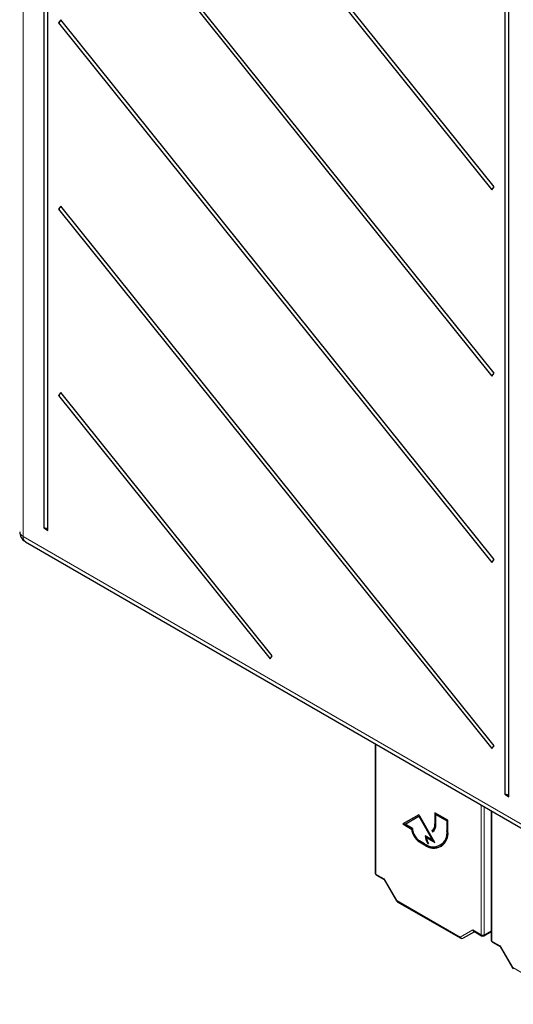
# Paper-space layout 'Blatt2' of a CAD drawing. Header units: millimetres. Extents: x 5 to 418, y 2 to 292.
# Tile 3 of 59: x 78 to 105, y 115 to 169. Entities that reach past the tile are written whole.
import ezdxf

# ---------------------------------------------------------------- set-up
doc = ezdxf.new("R2010")
doc.units = ezdxf.units.MM

psp = doc.layouts.new('Blatt2')

# ---------------------------------------------------------------- linework, layer by layer
at = {"color": 7, "linetype": 'Continuous', "lineweight": 18}
for p, q in [((78.354, 202.896), (78.354, 140.23)), ((78.354, 140.23), (106.456, 124.008)), ((97.707, 128.847), (97.707, 121.731)), ((103.473, 118.402), (103.473, 125.518)), ((103.648, 125.417), (103.648, 118.401)), ((104.071, 125.173), (104.071, 118.057)), ((100.979, 124.495), (100.943, 124.474)), ((101.633, 124.117), (101.597, 124.097)), ((100.13, 123.515), (100.095, 123.494)), ((100.413, 123.351), (100.378, 123.331)), ((97.707, 121.731), (98.161, 121.469)), ((98.161, 121.469), (98.85, 120.275)), ((98.831, 120.263), (98.85, 120.275)), ((98.85, 120.275), (102.329, 118.266)), ((102.329, 118.266), (103.018, 118.665)), ((103.018, 118.665), (103.473, 118.402)), ((103.648, 118.401), (104.034, 118.624)), ((104.071, 118.057), (104.525, 117.795)), ((104.525, 117.795), (105.214, 116.601)), ((105.214, 116.601), (108.693, 114.593))]:
    psp.add_line(p, q, dxfattribs=at)
at = {"color": 7, "linetype": 'Continuous', "lineweight": 25}
for p, q in [((79.489, 197.056), (79.489, 140.694)), ((79.723, 140.559), (79.723, 196.921)), ((104.185, 159.385), (80.422, 188.947)), ((80.307, 188.783), (104.07, 159.222)), ((104.185, 149.179), (80.422, 178.74)), ((80.307, 178.577), (104.07, 149.015)), ((104.768, 173.297), (104.768, 126.101)), ((105.002, 125.966), (105.002, 173.162)), ((80.422, 168.533), (80.307, 168.37)), ((80.307, 168.37), (104.07, 138.808)), ((104.185, 138.972), (80.422, 168.533)), ((104.07, 159.222), (104.185, 159.385)), ((80.422, 158.327), (80.307, 158.163)), ((80.307, 158.163), (104.07, 128.602)), ((104.185, 128.765), (80.422, 158.327)), ((104.07, 149.015), (104.185, 149.179)), ((80.422, 148.12), (80.307, 147.956)), ((80.307, 147.956), (91.907, 133.526)), ((92.022, 133.69), (80.422, 148.12)), ((79.489, 140.694), (79.723, 140.559)), ((78.484, 139.944), (106.585, 123.722)), ((104.07, 138.808), (104.185, 138.972)), ((91.907, 133.526), (92.022, 133.69)), ((97.67, 128.868), (97.67, 121.782)), ((104.07, 128.602), (104.185, 128.765)), ((104.768, 126.101), (105.002, 125.966)), ((104.034, 125.194), (104.034, 118.108)), ((100.059, 124.984), (99.175, 124.474)), ((100.059, 124.984), (99.211, 124.494)), ((99.304, 124.461), (100.059, 124.898)), ((100.943, 123.454), (100.059, 124.984)), ((100.095, 124.918), (100.059, 124.898)), ((100.059, 124.898), (100.815, 123.589)), ((100.095, 124.918), (100.851, 123.609)), ((101.65, 124.678), (100.943, 125.087)), ((100.943, 125.087), (100.943, 124.474)), ((100.979, 125.066), (100.979, 124.495)), ((101.032, 125.015), (100.996, 124.995)), ((100.996, 124.444), (100.996, 124.995)), ((100.996, 124.995), (101.597, 124.648)), ((101.032, 125.015), (101.633, 124.668)), ((101.633, 124.668), (101.597, 124.648)), ((101.597, 124.648), (101.597, 124.097)), ((101.633, 124.668), (101.633, 124.117)), ((101.65, 124.066), (101.65, 124.678)), ((99.211, 124.494), (99.175, 124.474)), ((99.175, 124.474), (99.656, 124.197)), ((99.211, 124.494), (99.691, 124.217)), ((99.706, 124.229), (99.304, 124.461)), ((99.691, 124.217), (99.656, 124.197)), ((100.813, 124.128), (100.778, 124.108)), ((100.778, 124.108), (100.815, 124.043)), ((100.813, 124.128), (100.849, 124.066)), ((100.815, 123.589), (100.413, 123.821)), ((100.501, 123.75), (100.466, 123.729)), ((100.466, 123.729), (100.943, 123.454)), ((100.501, 123.75), (100.908, 123.515)), ((100.851, 123.609), (100.815, 123.589)), ((100.378, 123.392), (100.095, 123.556)), ((100.095, 123.494), (100.378, 123.331)), ((100.13, 123.515), (100.413, 123.351)), ((100.582, 123.417), (100.547, 123.397)), ((100.547, 123.397), (100.595, 123.397)), ((101.24, 123.307), (101.275, 123.327)), ((97.733, 121.674), (98.158, 121.428)), ((98.156, 121.431), (98.831, 120.263)), ((98.876, 120.217), (102.355, 118.209)), ((103.107, 118.571), (102.481, 118.21)), ((103.07, 118.592), (103.499, 118.345)), ((103.624, 118.345), (104.034, 118.582)), ((104.097, 118), (104.522, 117.754)), ((104.52, 117.758), (105.195, 116.589))]:
    psp.add_line(p, q, dxfattribs=at)
at = {"color": 7, "linetype": 'Continuous', "lineweight": 18, "flags": 128}
psp.add_lwpolyline([(103.624, 118.345), (103.624, 118.345), (103.634, 118.354), (103.642, 118.367), (103.647, 118.383), (103.648, 118.401)], dxfattribs=at)
at = {"color": 7, "linetype": 'Continuous', "lineweight": 25}
for centre, radius, start, end in [((80.167, 168.601), 0.269, 301.1503, 344.2021), ((80.167, 158.394), 0.269, 301.1457, 344.2067), ((80.167, 148.187), 0.269, 301.149, 344.2034), ((78.796, 140.486), 0.625, 180, 240.0027), ((79.518, 140.474), 0.222, 22.6333, 97.3721), ((104.797, 125.88), 0.222, 22.633, 97.3724), ((100.623, 124.313), 0.974, 186.8341, 237.1484), ((100.658, 124.333), 0.974, 186.8341, 237.1484), ((100.55, 124.268), 0.845, 182.6046, 237.3954), ((100.854, 123.976), 0.753, 230.7966, 9.2135), ((100.543, 124.435), 0.402, 305.6963, 5.6217), ((100.578, 124.455), 0.402, 305.6963, 5.6217), ((100.558, 124.4), 0.44, 305.6976, 5.6202), ((100.799, 124.018), 0.839, 304.5584, 6.7537), ((100.874, 123.94), 0.786, 230.7976, 9.2131), ((101.247, 123.852), 0.835, 182.1234, 213.0079), ((101.235, 123.867), 0.788, 184.9152, 203.6291), ((101.245, 123.841), 0.787, 188.1332, 214.2794), ((100.94, 124.087), 0.905, 234.3844, 294.306), ((97.795, 121.782), 0.125, 180, 240.0027), ((98.939, 120.326), 0.125, 210, 240.0027), ((102.417, 118.317), 0.125, 240.0027, 300.0054), ((103.561, 118.453), 0.125, 240.0027, 299.9975), ((104.159, 118.108), 0.125, 180, 240.0027), ((105.303, 116.652), 0.125, 210, 240.0027)]:
    psp.add_arc(centre, radius, start, end, dxfattribs=at)
at = {"color": 7, "linetype": 'Continuous', "lineweight": 18}
for centre, radius, start, end in [((78.472, 140.508), 0.301, 184.2697, 247.0508), ((78.653, 140.193), 0.301, 172.9447, 235.7434), ((97.732, 121.788), 0.0617, 185.0902, 246.2307), ((97.769, 121.725), 0.0628, 174.3288, 234.3494), ((98.913, 120.268), 0.0628, 174.3139, 234.3734), ((102.433, 118.314), 0.115, 204.6732, 294.7654), ((102.391, 118.26), 0.0628, 174.3139, 234.3734), ((103.535, 118.396), 0.0628, 174.3288, 234.3494), ((103.561, 118.573), 0.193, 242.6566, 296.7661), ((104.096, 118.114), 0.0617, 185.0903, 246.2318), ((104.133, 118.051), 0.0628, 174.3288, 234.3494), ((116.063, 97.799), 21.707, 119.985, 120.0455), ((105.277, 116.595), 0.0628, 174.3139, 234.3734)]:
    psp.add_arc(centre, radius, start, end, dxfattribs=at)
at = {"color": 7, "linetype": 'Continuous', "lineweight": 25}
for centre, major_axis, ratio, start_param, end_param in [((98.249, 121.52), (0.0912, 0.0912), 0.317888, 2.441094, 3.056612), ((103.107, 118.716), (0, 0.133), 0.717434, 1.963397, 2.748877), ((104.613, 117.846), (0.0912, 0.0912), 0.317888, 2.441094, 3.056612)]:
    psp.add_ellipse(centre, major_axis=major_axis, ratio=ratio, start_param=start_param, end_param=end_param, dxfattribs=at)

doc.saveas('drawing.dxf')
